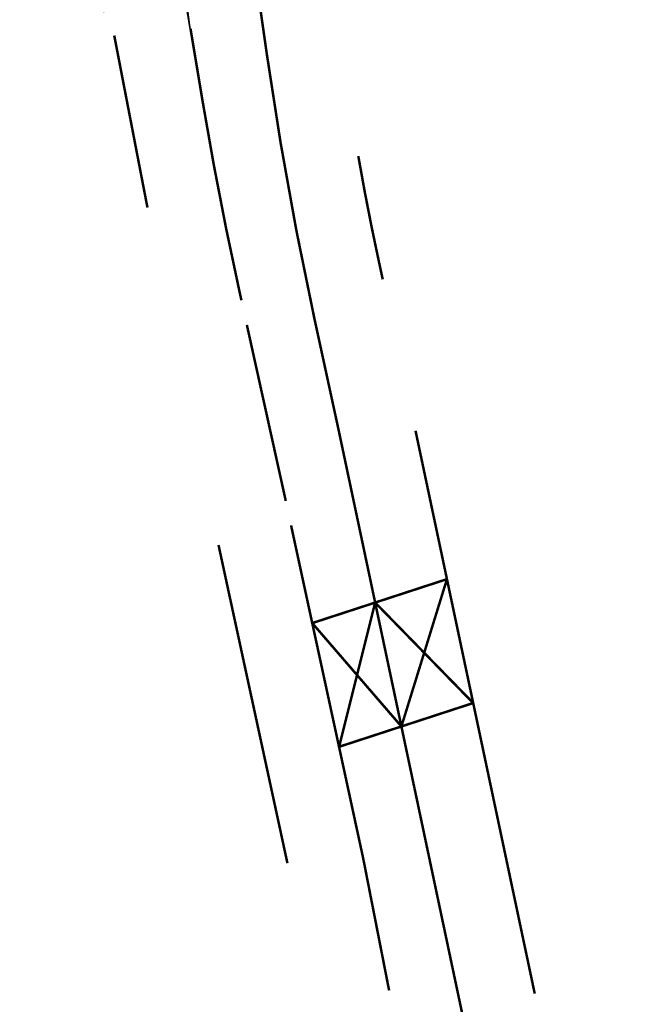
# Model space of a CAD drawing. Header units: metres. Extents: x 196678 to 197613, y 355400 to 356418.
# Tile 6 of 40: x 197053 to 197078, y 355488 to 355528. Entities that reach past the tile are written whole.
import ezdxf

# ---------------------------------------------------------------- set-up
doc = ezdxf.new("R2010")
doc.units = ezdxf.units.M
doc.linetypes.add('VW-1-1_STREEP', pattern=[2, 1, -1])
doc.linetypes.add('VW-1-3_STREEP', pattern=[4, 1, -3])
for name, color, linetype, lineweight in [('B-WE-VW-MARKERING_LANGS_STREEP_11_010-G', 252, 'VW-1-1_STREEP', 18), ('B-WE-VW-MARKERING_LANGS_STREEP_13_010-G', 252, 'VW-1-3_STREEP', 18), ('B-WE-VW-MARKERING_LANGS_STREEP_DOORGETROKKEN_010-G', 252, 'Continuous', 18), ('B-WE-VW-MARKERING_PUNTSTUK-G', 252, 'Continuous', 18)]:
    doc.layers.add(name, color=color, linetype=linetype, lineweight=lineweight)

msp = doc.modelspace()

# ---------------------------------------------------------------- linework, layer by layer
at = {"layer": 'B-WE-VW-MARKERING_LANGS_STREEP_11_010-G', "const_width": 0.1, "flags": 128}
for points in [[(197062.277, 355516.392), (197062.209, 355516.702, -0.013078), (197060.717, 355524.404), (197060.241, 355527.264)], [(197066.947, 355522.159, 0.010682), (197067.764, 355517.966), (197067.923, 355517.229)]]:
    msp.add_lwpolyline(points, format="xyb", dxfattribs=at)
for points in [[(197057.197, 355526.974), (197058.523, 355520.101)], [(197069.233, 355511.177), (197073.996, 355488.675)], [(197068.178, 355488.802), (197067.518, 355492.168), (197067.139, 355494.099), (197064.261, 355507.394)], [(197064.115, 355493.891), (197061.362, 355506.609)]]:
    msp.add_lwpolyline(points, dxfattribs=at)
at = {"layer": 'B-WE-VW-MARKERING_LANGS_STREEP_13_010-G', "const_width": 0.1, "flags": 128}
msp.add_lwpolyline([(197058.331, 355564.585), (197062.038, 355535.005), (197063.291, 355526.244, 0.017884), (197065.188, 355515.686), (197066.167, 355511.176), (197071.279, 355487.023), (197071.647, 355485.212), (197073.08, 355478.147), (197078.163, 355453.415)], format="xyb", dxfattribs=at)
at = {"layer": 'B-WE-VW-MARKERING_LANGS_STREEP_DOORGETROKKEN_010-G', "const_width": 0.1, "flags": 128}
for points in [[(197056.155, 355558.4), (197060.076, 355528.251), (197055.081, 355558.224)], [(197064.05, 355508.371), (197062.495, 355515.406)], [(197065.107, 355503.487), (197070.489, 355505.244)], [(197070.489, 355505.244), (197068.669, 355499.355), (197065.107, 355503.487)], [(197066.178, 355498.541), (197067.621, 355504.308), (197071.537, 355500.291)], [(197066.178, 355498.541), (197071.537, 355500.291)]]:
    msp.add_lwpolyline(points, dxfattribs=at)
at = {"layer": 'B-WE-VW-MARKERING_PUNTSTUK-G', "flags": 128}
msp.add_lwpolyline([(197053.917, 355542.918, 0.1, 0.1, 0), (197056.812, 355527.913, 0.1, 0.1, 0), (197053.479, 355542.82, 0.1, 0.1, 0)], format="xyseb", close=True, dxfattribs=at)

doc.saveas('drawing.dxf')
